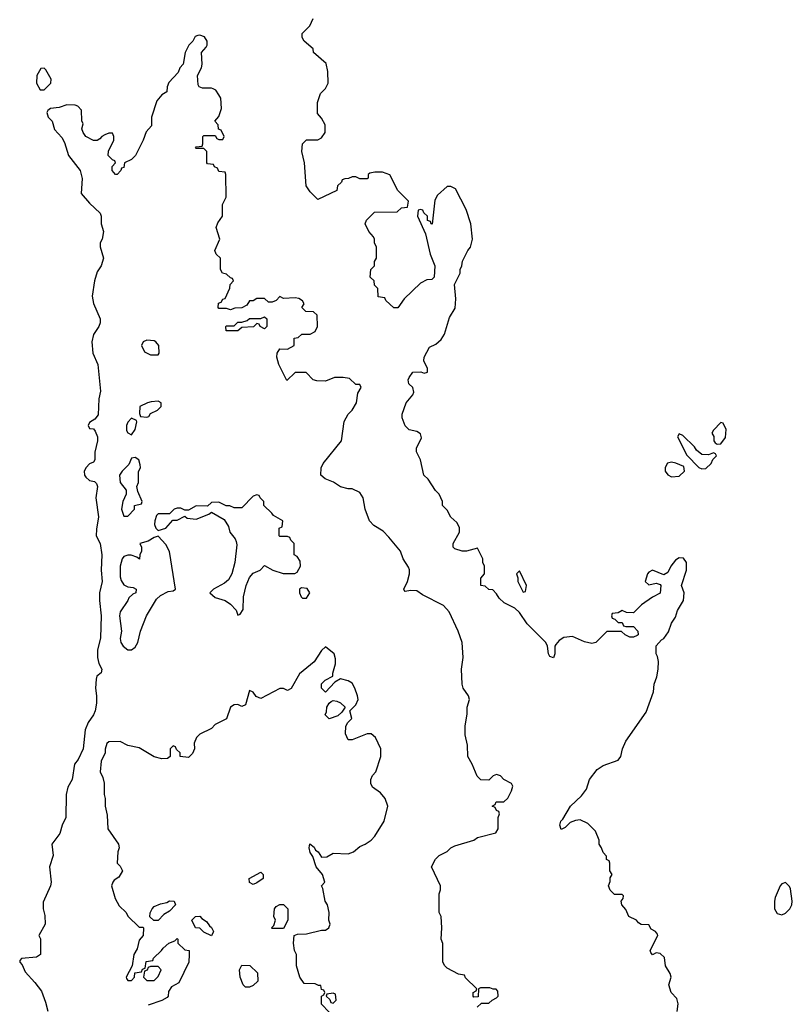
# Model space of a CAD drawing. Header units: inches. Extents: x 2792272 to 2951639, y 860504 to 1033803.
# Tile 157 of 209: x 2914362 to 2918425, y 934088 to 939263. Entities that reach past the tile are written whole.
import ezdxf

# ---------------------------------------------------------------- set-up
doc = ezdxf.new("R2010")
doc.units = ezdxf.units.IN
doc.header["$MEASUREMENT"] = 0
doc.layers.add('C9913', color=7, linetype='Continuous')

msp = doc.modelspace()

# ---------------------------------------------------------------- linework, layer by layer
at = {"layer": 'C9913', "color": 4}
for points, elevation in [([(2917819.3, 934050), (2917825.2, 934090), (2917818, 934118), (2917788.7, 934150), (2917775.3, 934190), (2917788, 934230), (2917782, 934250), (2917758, 934290), (2917753.6, 934333.6), (2917730, 934355.3), (2917710, 934358), (2917690, 934348), (2917680.4, 934360.4), (2917678, 934370), (2917718, 934450), (2917716.4, 934456.4), (2917706, 934470), (2917683.1, 934483.1), (2917670, 934506), (2917630, 934508), (2917616.4, 934516.4), (2917606, 934530), (2917566, 934550), (2917550, 934586), (2917528, 934610), (2917526, 934630), (2917536.4, 934643.6), (2917538, 934658), (2917530, 934666), (2917490, 934666), (2917467.3, 934687.3), (2917458, 934710), (2917467.3, 934732.7), (2917468, 934752), (2917478, 934770), (2917466, 934790), (2917466, 934830), (2917462, 934842), (2917448.4, 934848.4), (2917447.3, 934867.3), (2917430, 934886), (2917422, 934910), (2917409.3, 934929.3), (2917408.7, 934950), (2917390, 934998), (2917350, 935038), (2917310, 935058), (2917285.4, 935054.6), (2917256.9, 935043.1), (2917230, 935018), (2917210, 935006), (2917202, 935030), (2917208.7, 935050), (2917219, 935061), (2917258, 935130), (2917316, 935184), (2917342, 935218), (2917359, 935270), (2917398.6, 935321.4), (2917430, 935342.8), (2917510, 935371.3), (2917524, 935390), (2917532.7, 935430), (2917549.5, 935470.5), (2917656.5, 935623.5), (2917695.3, 935730), (2917699, 935770), (2917712.7, 935810), (2917719.3, 935850), (2917722, 935890), (2917716.4, 935916.4), (2917708.7, 935930), (2917708.4, 935971.6), (2917736.4, 936003.6), (2917750, 936011.3), (2917774.8, 936045.2), (2917789.3, 936090.7), (2917810, 936122), (2917822, 936158), (2917853.2, 936210), (2917857.2, 936250), (2917842, 936290), (2917869, 936370), (2917868.7, 936410), (2917853.6, 936433.6), (2917830, 936435.3), (2917810, 936422), (2917786, 936390), (2917770, 936358), (2917750, 936346), (2917690, 936369), (2917670, 936359), (2917662.8, 936350), (2917652, 936310), (2917670, 936292), (2917710, 936302), (2917730, 936294), (2917734, 936290), (2917731.1, 936248.9), (2917690, 936228), (2917631.6, 936188.4), (2917590, 936146), (2917552.7, 936147.3), (2917530, 936158), (2917510, 936146), (2917478, 936142), (2917474, 936130), (2917478, 936118), (2917492.7, 936112.7), (2917510, 936094), (2917530, 936094), (2917538, 936078), (2917550, 936074), (2917590, 936074), (2917612, 936050), (2917614, 936030), (2917610, 936026), (2917590, 936018), (2917570, 936018), (2917546, 936030), (2917527.3, 936047.3), (2917450, 936048), (2917391.3, 935990), (2917370, 935985.2), (2917332.9, 935992.9), (2917270, 936022), (2917223.6, 936016.4), (2917199.6, 936000.4), (2917180.7, 935979.3), (2917176, 935970), (2917176.3, 935930), (2917170, 935909.4), (2917150, 935915.3), (2917142.7, 935930), (2917138, 935970), (2917128.7, 935990), (2917030, 936088), (2916990, 936148), (2916966, 936170), (2916910, 936198), (2916883.1, 936223.1), (2916870, 936246), (2916850, 936266), (2916828.4, 936268.4), (2916810, 936286), (2916788, 936290), (2916787.3, 936327.3), (2916806, 936350), (2916806, 936390), (2916798, 936410), (2916798, 936430), (2916770, 936486), (2916710.9, 936469.1), (2916689, 936469), (2916650, 936482), (2916642, 936490), (2916642, 936510), (2916675.3, 936570), (2916674.6, 936594.6), (2916660.4, 936620.4), (2916628.9, 936648.9), (2916610, 936686), (2916586, 936710), (2916586, 936730), (2916568, 936770), (2916549, 936789), (2916510, 936848.7), (2916488, 936870), (2916469.1, 936949.1), (2916448.4, 936991.6), (2916448.4, 937011.6), (2916474.6, 937065.4), (2916470, 937086), (2916450, 937098), (2916410, 937108), (2916390, 937128), (2916374, 937170), (2916374, 937190), (2916394, 937250), (2916428.9, 937291.1), (2916434.6, 937305.4), (2916428.7, 937330), (2916409, 937350), (2916405.2, 937370), (2916410, 937382), (2916430, 937411), (2916472, 937412), (2916490, 937404.7), (2916506, 937410), (2916506, 937430), (2916488, 937470), (2916488.7, 937490), (2916518, 937542), (2916550, 937558), (2916578, 937582), (2916595.3, 937610), (2916622, 937698), (2916652.5, 937747.5), (2916656, 937796), (2916648, 937872), (2916678, 937930), (2916678, 937950), (2916688, 937970), (2916690, 937994), (2916718, 938050), (2916732.9, 938067.1), (2916744, 938110), (2916734, 938190), (2916710, 938266), (2916654.6, 938374.6), (2916630, 938386), (2916610, 938386), (2916559.6, 938340.4), (2916545.4, 938314.6), (2916531.3, 938188.7), (2916526, 938190), (2916522, 938202), (2916507.3, 938207.3), (2916506, 938230), (2916487.3, 938247.3), (2916482, 938262), (2916470, 938266), (2916458, 938262), (2916454, 938230), (2916496.9, 938136.9), (2916521, 938030), (2916544.7, 937970), (2916542, 937910), (2916530, 937898), (2916503.6, 937896.4), (2916470, 937878), (2916383.5, 937796.5), (2916350, 937748), (2916330, 937748), (2916287.3, 937787.3), (2916282, 937802), (2916247.3, 937807.3), (2916246, 937850), (2916228.4, 937868.4), (2916226, 937890), (2916206, 937910), (2916208, 937950), (2916228, 937970), (2916228.7, 937991.3), (2916238, 938010), (2916238, 938070), (2916228.4, 938088.4), (2916228, 938110), (2916222, 938122), (2916198, 938150), (2916178, 938190), (2916186, 938210), (2916228.4, 938251.6), (2916347.3, 938252.7), (2916370, 938274), (2916402, 938278), (2916406, 938310), (2916350, 938366), (2916308.4, 938448.4), (2916270, 938462), (2916230, 938462), (2916203.6, 938456.4), (2916194, 938450), (2916194, 938430), (2916190, 938426), (2916150, 938426), (2916130, 938438), (2916110, 938438), (2916091.6, 938428.4), (2916072.7, 938427.3), (2916058, 938422), (2916054, 938410), (2916034, 938390), (2916030, 938366), (2915930, 938318), (2915890, 938358), (2915869, 938390), (2915859, 938510), (2915846, 938570), (2915849.3, 938610), (2915870, 938631.3), (2915930, 938632), (2915950, 938642), (2915968, 938670), (2915968, 938710), (2915950, 938746), (2915928, 938770), (2915928.4, 938828.4), (2915944.7, 938875.3), (2915970, 938902), (2915984, 938930), (2915982, 938990), (2915973.6, 939033.6), (2915908, 939090), (2915906, 939110), (2915858, 939150), (2915848, 939170), (2915848, 939190), (2915888, 939230), (2915906, 939270)], 4), ([(2916767.3, 934072.7), (2916790, 934094), (2916830, 934094), (2916846, 934110), (2916870, 934122), (2916878, 934130), (2916876.4, 934156.4), (2916867.3, 934167.3), (2916852.7, 934167.3), (2916834.6, 934174.6), (2916784.7, 934175.3), (2916774, 934170), (2916772.7, 934127.3), (2916750, 934126), (2916746, 934130), (2916746, 934150), (2916762, 934158), (2916766, 934170), (2916707.3, 934227.3), (2916702, 934242), (2916670, 934246), (2916610, 934278), (2916598, 934290), (2916588, 934310), (2916587.3, 934407.3), (2916578, 934430), (2916582, 934490), (2916578, 934550), (2916568, 934570), (2916568.4, 934668.4), (2916575.3, 934690), (2916575.3, 934710), (2916528, 934810), (2916548, 934850), (2916568, 934870), (2916610, 934891.3), (2916629.3, 934910.7), (2916650, 934921), (2916750, 934951.3), (2916770, 934964.7), (2916866, 934990), (2916878, 935010), (2916878, 935070), (2916886, 935090), (2916882, 935102), (2916870, 935106), (2916862, 935122), (2916846, 935130), (2916862, 935138), (2916868.4, 935151.6), (2916907.3, 935152.7), (2916928.4, 935171.6), (2916948.7, 935210), (2916954.6, 935234.6), (2916948.4, 935248.4), (2916908, 935270), (2916890, 935288), (2916870, 935295.3), (2916851.6, 935288.4), (2916830, 935266), (2916787.3, 935267.3), (2916767.3, 935287.3), (2916742, 935350), (2916719, 935390), (2916717.2, 935450), (2916704.7, 935504.7), (2916704, 935550), (2916714.6, 935614.6), (2916715.3, 935650), (2916728, 935690), (2916722, 935710), (2916694, 935750), (2916689, 935770), (2916685.2, 935850), (2916695.1, 935910), (2916689.2, 935989.2), (2916668.7, 936050), (2916621.2, 936150), (2916590, 936184), (2916480.9, 936240.9), (2916450, 936262), (2916416.9, 936263.1), (2916390, 936258), (2916384, 936264), (2916382, 936270), (2916402, 936310), (2916411.8, 936350), (2916412, 936372), (2916406.3, 936386.3), (2916379, 936430), (2916364, 936470), (2916304.1, 936544.1), (2916274.2, 936574.2), (2916224.8, 936604.8), (2916201.2, 936630), (2916179, 936690), (2916168.7, 936750), (2916150, 936778), (2916110, 936798), (2916090, 936798), (2916050, 936808.7), (2916012.9, 936832.9), (2915969.1, 936849.1), (2915946, 936870), (2915947.3, 936907.3), (2915958, 936930), (2916054, 937050), (2916069, 937151), (2916088.7, 937190), (2916110, 937211.3), (2916134, 937250), (2916140.4, 937299.6), (2916158, 937330), (2916150, 937346), (2916130, 937346), (2916096.4, 937376.4), (2916063.1, 937383.1), (2916016.9, 937383.1), (2915970, 937364), (2915924.7, 937364.7), (2915906, 937370), (2915868.4, 937408.4), (2915810, 937408), (2915767.3, 937367.3), (2915724, 937450), (2915714, 937490), (2915715.3, 937510), (2915730, 937534), (2915770, 937532), (2915806, 937550), (2915806, 937590), (2915827.3, 937592.7), (2915846, 937610), (2915890, 937611), (2915916.5, 937623.5), (2915928.7, 937650), (2915926, 937710), (2915907.3, 937727.3), (2915866, 937730), (2915846, 937750), (2915858, 937770), (2915850, 937786), (2915830, 937798), (2915810, 937802), (2915750, 937798), (2915730, 937808), (2915710, 937788), (2915690, 937778), (2915670, 937778), (2915650, 937798), (2915610, 937798), (2915590, 937786), (2915570, 937786), (2915556.9, 937763.1), (2915530, 937748), (2915492.7, 937747.3), (2915470, 937738), (2915450, 937746), (2915410, 937746), (2915406, 937750), (2915407.3, 937772.7), (2915422, 937778), (2915430, 937794), (2915442, 937798), (2915467.3, 937852.7), (2915468.4, 937871.6), (2915486, 937890), (2915482, 937902), (2915470, 937906), (2915450, 937926), (2915428, 937930), (2915418, 937950), (2915418, 938010), (2915395.3, 938030), (2915388, 938050), (2915414, 938110), (2915395.3, 938170), (2915404.7, 938195.3), (2915428, 938230), (2915428.9, 938291.1), (2915448, 938330), (2915446, 938450), (2915442, 938462), (2915410, 938466), (2915402, 938482), (2915386, 938490), (2915382, 938502), (2915350, 938506), (2915346, 938510), (2915346, 938570), (2915330, 938586), (2915290, 938586), (2915286, 938590), (2915290, 938594), (2915322, 938598), (2915326, 938610), (2915326, 938650), (2915330, 938654), (2915390, 938654), (2915398, 938638), (2915410, 938634), (2915430, 938634), (2915438, 938650), (2915422, 938682), (2915407.3, 938687.3), (2915406, 938710), (2915388, 938730), (2915410, 938754), (2915423.1, 938796.9), (2915419, 938850), (2915410, 938868), (2915392.9, 938892.9), (2915380.2, 938900.2), (2915370, 938904), (2915323.1, 938903.1), (2915306, 938910), (2915300.4, 938920.4), (2915298, 938970), (2915318, 939010), (2915322, 939030), (2915318, 939090), (2915342, 939118), (2915348, 939130), (2915348, 939150), (2915333.6, 939173.6), (2915310, 939182), (2915299.6, 939180.4), (2915285.4, 939174.6), (2915272, 939150), (2915252, 939130), (2915232, 939090), (2915222, 939030), (2915204.7, 939010), (2915195.3, 938984.7), (2915146.4, 938933.6), (2915138, 938910), (2915135.3, 938884.7), (2915110, 938868), (2915083.5, 938836.5), (2915056, 938750), (2915054.8, 938705.2), (2915026.4, 938673.6), (2915011.3, 938630), (2914971, 938550), (2914950, 938528.7), (2914914, 938510), (2914910, 938486), (2914898, 938482), (2914894, 938470), (2914874, 938450), (2914866, 938450), (2914848, 938470), (2914848.4, 938491.6), (2914866, 938510), (2914862, 938522), (2914850, 938526), (2914828, 938550), (2914828.4, 938571.6), (2914858, 938630), (2914858, 938650), (2914850, 938666), (2914830, 938666), (2914810, 938658), (2914794, 938650), (2914783.6, 938636.4), (2914770, 938628), (2914750, 938628), (2914710, 938648.7), (2914695.3, 938670), (2914688.7, 938690), (2914695.3, 938715.3), (2914688.4, 938731.6), (2914687.3, 938787.3), (2914668.4, 938808.4), (2914654.6, 938814.6), (2914610, 938815.3), (2914570, 938802), (2914523.6, 938796.4), (2914510, 938786), (2914504.7, 938775.3), (2914512, 938750), (2914532, 938730), (2914545.2, 938685.2), (2914583.5, 938643.5), (2914598, 938618), (2914618.8, 938550), (2914680.7, 938470), (2914690.9, 938429.1), (2914686, 938350), (2914730, 938298), (2914785.4, 938245.4), (2914791.3, 938231.3), (2914791.3, 938190), (2914802.8, 938150), (2914796, 938110), (2914786, 938090), (2914786, 938070), (2914802.8, 938010), (2914790.8, 937970), (2914770, 937938), (2914754.8, 937890), (2914744, 937810), (2914750.7, 937770.7), (2914786, 937690), (2914786, 937670), (2914778.8, 937650), (2914750.7, 937609.3), (2914742, 937570), (2914746, 937510), (2914773.4, 937450), (2914787.3, 937310), (2914778.8, 937270), (2914774, 937186), (2914756.9, 937163.1), (2914730, 937146), (2914722, 937130), (2914730, 937114), (2914750, 937112), (2914759.8, 937099.8), (2914770.8, 937070.8), (2914770.8, 937050), (2914758, 936990), (2914758, 936950), (2914750, 936938), (2914730, 936928), (2914710.9, 936909.1), (2914701, 936890), (2914702.8, 936870), (2914710, 936858), (2914730, 936841), (2914755.3, 936835.3), (2914766, 936826), (2914771.3, 936810), (2914762.8, 936750), (2914777.3, 936650), (2914766, 936586), (2914764.7, 936550), (2914784.7, 936510), (2914794, 936450), (2914790.6, 936370), (2914795.5, 936310), (2914781, 936250), (2914781, 936210), (2914790.5, 936130.5), (2914786.4, 936013.6), (2914770.8, 935950), (2914770.8, 935910), (2914778.8, 935878.8), (2914794.8, 935850), (2914790.7, 935830), (2914767.3, 935812.7), (2914763.5, 935796.5), (2914760.7, 935750), (2914766.8, 935710), (2914766.8, 935670), (2914758.8, 935630), (2914750, 935608.7), (2914722.8, 935570), (2914706.8, 935530), (2914696.3, 935430), (2914670, 935375.3), (2914650.7, 935349.3), (2914638.8, 935270), (2914616, 935230), (2914606, 935190), (2914604.7, 935070), (2914584.7, 935030), (2914574, 934986), (2914531.3, 934930), (2914538, 934870), (2914518.8, 934810), (2914527.3, 934730), (2914524, 934710), (2914485.4, 934625.4), (2914484.7, 934590), (2914494.8, 934554.8), (2914496, 934510), (2914462, 934450), (2914471.3, 934431.3), (2914471.3, 934350), (2914450, 934335.3), (2914372, 934328), (2914362, 934318), (2914362, 934310), (2914374.8, 934294.8), (2914390, 934258), (2914442.5, 934202.5), (2914476.3, 934156.3), (2914498.5, 934098.5), (2914510, 934052)], 8), ([(2915990, 934046), (2915948.4, 934088.4), (2915948.7, 934131.3), (2915962, 934138), (2915966, 934150), (2915962, 934162), (2915950, 934166), (2915946, 934186), (2915934, 934186), (2915915.3, 934195.3), (2915858, 934198), (2915835.3, 934230), (2915818, 934290), (2915818, 934350), (2915808, 934370), (2915802, 934410), (2915806, 934450), (2915823.1, 934456.9), (2915870, 934458), (2915950, 934478), (2915970, 934478), (2915988, 934490), (2915995.3, 934510), (2915988, 934530), (2915989, 934570), (2915981.2, 934610), (2915969.3, 934630), (2915956.4, 934696.4), (2915949, 934710), (2915966, 934730), (2915955.3, 934770), (2915922, 934810), (2915904, 934864), (2915890, 934886), (2915884, 934910), (2915888, 934932), (2915910, 934914), (2915918, 934898), (2915932, 934890), (2915950, 934862), (2915976.4, 934863.6), (2916010, 934882), (2916090, 934878.8), (2916118, 934890), (2916150, 934918), (2916178, 934930), (2916210, 934951.3), (2916230, 934971.3), (2916278, 935050), (2916297.2, 935130), (2916284, 935170), (2916260.2, 935200.2), (2916218, 935230), (2916208.9, 935248.9), (2916208, 935270), (2916218, 935290), (2916235.3, 935310), (2916262, 935390), (2916262, 935430), (2916234, 935490), (2916210, 935509), (2916190, 935509), (2916110, 935478), (2916090, 935478), (2916075.3, 935510), (2916078, 935550), (2916088, 935570), (2916108, 935590), (2916098, 935630), (2916130, 935662), (2916141.2, 935690), (2916139.3, 935710), (2916125.2, 935750), (2916110, 935775.3), (2916090, 935788.7), (2916050, 935798), (2916019.6, 935780.4), (2915971, 935729), (2915949.4, 935749.4), (2915950, 935772), (2915969.1, 935790.9), (2916008, 935812), (2916008, 935828), (2916023.1, 935876.9), (2916023.1, 935903.1), (2916015.3, 935930), (2915970, 935966), (2915950, 935948), (2915910, 935888), (2915834.4, 935825.6), (2915790, 935748.7), (2915770, 935738), (2915750, 935748), (2915730, 935748), (2915630, 935695.3), (2915606, 935706), (2915590, 935728), (2915570, 935738), (2915550, 935662), (2915530, 935654), (2915510, 935664), (2915490, 935662), (2915471, 935649), (2915450, 935588), (2915390, 935558), (2915370, 935538), (2915310, 935508), (2915292, 935490), (2915279.6, 935460.4), (2915282, 935430), (2915270, 935406), (2915250, 935386), (2915206, 935390), (2915206, 935410), (2915187.3, 935427.3), (2915182, 935442), (2915170, 935446), (2915154, 935430), (2915154, 935390), (2915139.6, 935380.4), (2915110, 935378), (2915070, 935388.7), (2914990, 935435.3), (2914930, 935448.7), (2914890, 935468.7), (2914831.6, 935468.4), (2914821, 935459), (2914811.3, 935428.7), (2914811, 935410), (2914790, 935366), (2914786, 935310), (2914799.8, 935279.8), (2914806.8, 935250), (2914806, 935190), (2914811.3, 935170), (2914811.3, 935130), (2914822, 935082), (2914826, 935010), (2914882, 934930), (2914884.7, 934910), (2914878, 934890), (2914874, 934830), (2914890, 934814), (2914902, 934790), (2914883.6, 934756.4), (2914859.6, 934740.4), (2914852, 934730), (2914844.7, 934710), (2914863.6, 934643.6), (2914885.4, 934605.4), (2914922, 934570), (2914931.6, 934551.6), (2914990, 934494), (2915010, 934494), (2915014, 934490), (2915012, 934450), (2914990, 934426), (2914979.6, 934380.4), (2914962, 934350), (2914954, 934290), (2914922, 934230), (2914923.6, 934223.6), (2914930, 934214), (2914950, 934214), (2914966, 934230), (2914967.3, 934252.7), (2915002, 934258), (2915007.3, 934272.7), (2915022, 934278), (2915027.3, 934312.7), (2915062, 934318), (2915066, 934330), (2915108, 934370), (2915116.4, 934383.6), (2915146, 934410), (2915178, 934422), (2915190, 934434), (2915194, 934430), (2915194, 934410), (2915230, 934374), (2915254, 934370), (2915254, 934350), (2915252, 934310), (2915198.8, 934201.2), (2915159.6, 934180.4), (2915145.4, 934154.6), (2915142, 934130), (2915136.9, 934123.1), (2915110, 934108), (2915036.9, 934083.1)], 12)]:
    msp.add_lwpolyline(points, dxfattribs=dict(at, elevation=elevation))
for points, elevation in [([(2914490, 939008), (2914472.7, 939007.3), (2914452, 938970), (2914451.3, 938930), (2914470, 938894), (2914490, 938894), (2914526, 938930), (2914528, 938950), (2914500.4, 939000.4)], 8), ([(2915650, 937638), (2915626, 937650), (2915622, 937662), (2915610, 937666), (2915591.6, 937648.4), (2915530, 937646), (2915510, 937628), (2915448.4, 937628.4), (2915446, 937650), (2915450, 937654), (2915490, 937654), (2915510, 937674), (2915530, 937674), (2915558, 937682), (2915570, 937692), (2915630, 937692), (2915650, 937702), (2915662, 937690), (2915662, 937650)], 8), ([(2915030, 937579), (2915012, 937570), (2915002, 937550), (2915018, 937518), (2915050, 937502), (2915090, 937502), (2915095.3, 937510), (2915094, 937550), (2915078, 937570), (2915070, 937575.3)], 12), ([(2915090, 937258), (2915054, 937254), (2915034, 937250), (2914994, 937230), (2914992.7, 937192.7), (2914998, 937178), (2915030, 937174), (2915042, 937178), (2915050, 937194), (2915086, 937210), (2915106, 937230), (2915106, 937250)], 12), ([(2914950, 937168), (2914930, 937148), (2914924, 937130), (2914924.5, 937104.5), (2914930, 937092), (2914950, 937082), (2914968.7, 937110), (2914978, 937150), (2914976.4, 937156.4)], 12), ([(2918050, 937146), (2918010, 937106), (2918002, 937090), (2918011.6, 937071.6), (2918012, 937050), (2918019.6, 937039.6), (2918030, 937032), (2918050, 937034), (2918073.2, 937066.8), (2918078, 937110), (2918062, 937142)], 4), ([(2917830, 937086), (2917822, 937070), (2917870, 936974), (2917934, 936910), (2917950, 936902), (2917970, 936904.7), (2917998, 936930), (2918008, 936952), (2918026, 936970), (2918022, 936982), (2918010, 936986), (2917983.6, 936976.4), (2917950, 936978), (2917921.2, 937001.2), (2917910, 937018), (2917850, 937078)], 4), ([(2914970, 936962), (2914950, 936958), (2914935.3, 936924.7), (2914901, 936890), (2914887.7, 936870), (2914890.9, 936830.9), (2914922, 936790), (2914922, 936770), (2914904.7, 936730), (2914898, 936690), (2914910, 936654), (2914930, 936654), (2914966, 936690), (2914966, 936710), (2915002, 936718), (2915006, 936730), (2914983.1, 936783.1), (2914978, 936810), (2914986, 936830), (2914987.3, 936887.3), (2914998, 936910), (2914996.4, 936923.6), (2914988, 936950)], 12), ([(2917790, 936937.2), (2917768, 936932), (2917756, 936910), (2917756, 936890), (2917770, 936871.3), (2917790, 936861), (2917830, 936864.7), (2917858, 936890), (2917855.3, 936915.3), (2917812.9, 936932.9)], 4), ([(2915610, 936766), (2915590, 936758), (2915530, 936698), (2915490, 936698), (2915467.3, 936707.3), (2915448.4, 936708.4), (2915410, 936728), (2915370, 936726), (2915350, 936706), (2915290, 936708.7), (2915250, 936686), (2915230, 936686), (2915210, 936695.3), (2915190, 936695.3), (2915174, 936690), (2915150, 936666), (2915090, 936666), (2915082, 936658), (2915072, 936630), (2915071.3, 936610), (2915078, 936590), (2915090, 936578), (2915130, 936591.3), (2915168, 936632), (2915190, 936632), (2915230, 936654), (2915243.6, 936643.6), (2915290, 936638), (2915356.4, 936663.6), (2915370, 936674), (2915436.9, 936636.9), (2915459.6, 936599.6), (2915466.8, 936570), (2915495.2, 936535.2), (2915501.1, 936521.1), (2915503.4, 936503.4), (2915493.4, 936410), (2915478, 936350), (2915460.3, 936319.7), (2915438.6, 936301.4), (2915382, 936270), (2915362, 936250), (2915390, 936226.8), (2915442, 936210), (2915470.9, 936190.9), (2915499.8, 936159.8), (2915510, 936134), (2915522, 936138), (2915537.2, 936162.8), (2915539.3, 936230), (2915553.2, 936290), (2915570, 936332), (2915590, 936354), (2915626, 936370), (2915650, 936394), (2915694, 936370), (2915747.3, 936352.7), (2915808.4, 936351.6), (2915820.4, 936359.6), (2915838, 936390), (2915836.4, 936416.4), (2915822, 936442), (2915806, 936450), (2915806, 936510), (2915787.3, 936527.3), (2915782, 936542), (2915770, 936546), (2915730, 936546), (2915726, 936550), (2915726, 936590), (2915742, 936598), (2915746, 936630), (2915696.4, 936656.4), (2915688, 936670), (2915646, 936710), (2915646, 936730), (2915626, 936750), (2915622, 936762)], 12), ([(2915090, 936548.7), (2915070, 936542), (2915038, 936522), (2914994, 936510), (2915002, 936490), (2915002, 936470), (2914994, 936450), (2914992.7, 936427.3), (2914978, 936438), (2914948.4, 936448.4), (2914930, 936448.7), (2914910, 936442), (2914901, 936430), (2914891, 936390), (2914890, 936334), (2914895.3, 936315.3), (2914910, 936292), (2914930, 936282), (2914959.6, 936279.6), (2914974, 936270), (2914972, 936250), (2914956.9, 936243.1), (2914936, 936224), (2914931, 936210), (2914891, 936150), (2914887.7, 936130), (2914897.3, 936050), (2914890.8, 936010), (2914894.8, 935990), (2914906, 935970), (2914930, 935951.3), (2914950, 935951.3), (2914970, 935964.7), (2914984, 935990), (2914997.2, 936050), (2915029.5, 936130.5), (2915082, 936218), (2915103.2, 936236.8), (2915142, 936258), (2915170, 936261), (2915182, 936270), (2915150, 936468), (2915130, 936505.2)], 12), ([(2916990, 936366), (2916974, 936350), (2916982, 936330), (2916982, 936310), (2917010, 936254), (2917022, 936258), (2917028, 936290)], 4), ([(2915843.6, 936276.4), (2915834, 936270), (2915834, 936250), (2915842, 936230), (2915850, 936222), (2915870, 936222), (2915888, 936250), (2915873.6, 936273.6)], 12), ([(2915990, 935588), (2915968.7, 935610), (2915975.3, 935624.7), (2915978, 935650), (2915989, 935671), (2916000.2, 935679.8), (2916010, 935684.7), (2916030, 935682), (2916050, 935672), (2916074, 935650), (2916056.9, 935623.1), (2916035.3, 935604.7)], 12), ([(2915590, 934718), (2915570, 934728), (2915568, 934750), (2915630, 934782), (2915642, 934770), (2915642, 934750), (2915610, 934726)], 12), ([(2918390, 934728), (2918370, 934722), (2918361, 934710), (2918334.8, 934650), (2918330.8, 934630), (2918331, 934590), (2918345.2, 934565.2), (2918370, 934558.8), (2918390, 934567.7), (2918412.7, 934590), (2918422.7, 934610), (2918425.2, 934630), (2918414.8, 934694.8), (2918410, 934708)], 4), ([(2915068, 934528), (2915047.3, 934547.3), (2915048, 934568), (2915058, 934590), (2915070, 934602), (2915103.1, 934616.9), (2915136.4, 934623.6), (2915150, 934631.3), (2915174, 934630), (2915182, 934610), (2915150, 934578), (2915119.6, 934560.4), (2915090, 934528)], 12), ([(2915690, 934486), (2915686, 934490), (2915698, 934502), (2915708, 934530), (2915698, 934550), (2915702, 934590), (2915710, 934602), (2915730, 934612), (2915750, 934612), (2915771.3, 934590), (2915772, 934530), (2915750, 934486)], 12), ([(2915370, 934448), (2915330, 934468), (2915310, 934488), (2915286, 934490), (2915268, 934530), (2915286, 934550), (2915310, 934552), (2915319.6, 934539.6), (2915343.6, 934523.6), (2915359.6, 934499.6), (2915371.1, 934491.1), (2915382, 934470)], 12), ([(2915090, 934286), (2915050, 934286), (2915038, 934282), (2915032.7, 934267.3), (2915018, 934262), (2915014, 934230), (2915030, 934214), (2915070, 934214), (2915090, 934234), (2915106, 934270)], 12), ([(2915550, 934178), (2915538, 934190), (2915522, 934230), (2915518, 934270), (2915530, 934294), (2915571.6, 934291.6), (2915612.7, 934252.7), (2915614, 934210), (2915590, 934186), (2915570, 934178)], 12), ([(2916010, 934146), (2915978, 934142), (2915974, 934130), (2915992.7, 934112.7), (2915998, 934098), (2916010, 934094), (2916026, 934110), (2916022, 934142)], 12)]:
    msp.add_lwpolyline(points, close=True, dxfattribs=dict(at, elevation=elevation))

doc.saveas('drawing.dxf')
